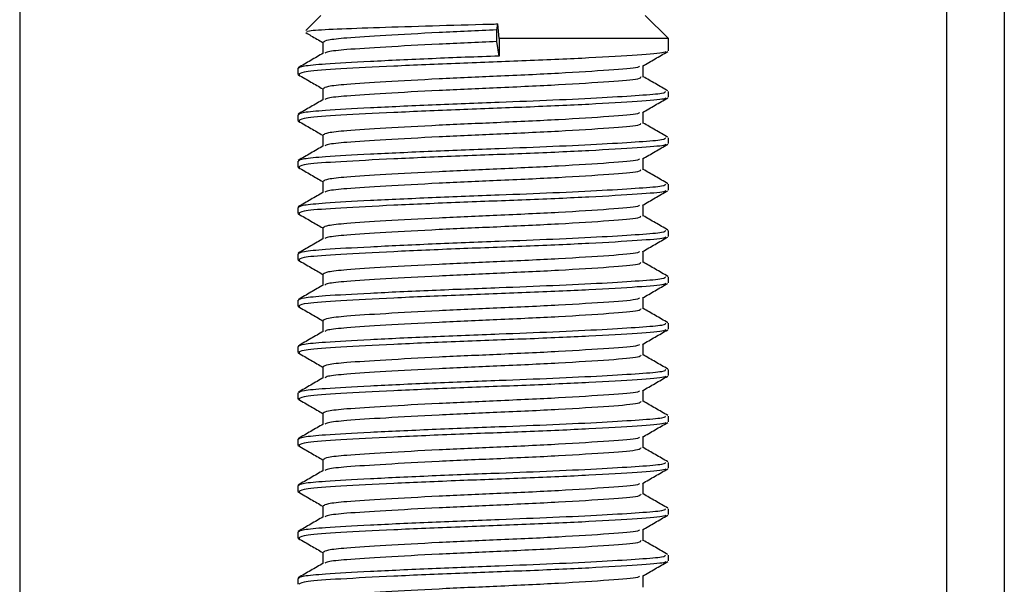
# Model space of a CAD drawing. Header units: millimetres. Extents: x 0 to 420, y 0 to 297.
# Tile 32 of 62: x 173.25 to 175.38, y 203 to 204.22. Entities that reach past the tile are written whole.
import ezdxf

# ---------------------------------------------------------------- set-up
doc = ezdxf.new("R2010")
doc.units = ezdxf.units.MM

msp = doc.modelspace()

# ---------------------------------------------------------------- linework, layer by layer
at = {"color": 7, "linetype": 'Continuous', "lineweight": 25}
for p, q in [((173.25152, 233.2057), (173.25152, 201.8307)), ((175.25152, 233.2057), (175.25152, 201.8307)), ((175.37652, 233.2057), (175.37652, 201.8307)), ((173.90152, 204.2307), (173.86906, 204.19824)), ((174.65152, 204.1807), (174.60152, 204.2307)), ((174.28151, 204.19945), (174.28346, 204.2124)), ((174.28151, 204.17445), (174.28151, 204.19945)), ((174.28621, 204.1807), (174.28346, 204.2124)), ((173.90565, 204.17298), (173.90565, 204.1487)), ((174.28621, 204.1432), (174.28151, 204.17445)), ((174.28621, 204.1807), (174.28621, 204.1432)), ((174.65152, 204.1807), (174.28621, 204.1807)), ((174.65152, 204.15427), (174.65152, 204.1807)), ((173.85152, 204.11675), (173.85152, 204.10425)), ((174.5974, 204.09798), (174.5974, 204.12236)), ((173.85186, 204.10358), (173.85625, 204.10283)), ((173.90565, 204.07298), (173.90565, 204.0487)), ((174.65152, 204.05427), (174.65152, 204.0668)), ((174.5974, 203.99798), (174.5974, 204.02236)), ((173.85152, 204.01675), (173.85152, 204.00425)), ((173.85186, 204.00358), (173.85625, 204.00283)), ((173.90565, 203.97298), (173.90565, 203.9487)), ((174.65152, 203.95427), (174.65152, 203.9668)), ((173.85152, 203.91675), (173.85152, 203.90425)), ((174.5974, 203.89798), (174.5974, 203.92236)), ((173.85186, 203.90358), (173.85625, 203.90283)), ((173.90565, 203.87298), (173.90565, 203.8487)), ((174.65152, 203.85427), (174.65152, 203.8668)), ((173.85152, 203.81675), (173.85152, 203.80425)), ((174.5974, 203.79798), (174.5974, 203.82236)), ((173.85186, 203.80358), (173.85625, 203.80283)), ((173.90565, 203.77298), (173.90565, 203.7487)), ((174.65152, 203.75427), (174.65152, 203.7668)), ((173.85152, 203.71675), (173.85152, 203.70425)), ((173.85186, 203.70358), (173.85625, 203.70283)), ((174.5974, 203.69798), (174.5974, 203.72236)), ((173.90565, 203.67298), (173.90565, 203.6487)), ((174.65152, 203.65427), (174.65152, 203.6668)), ((174.5974, 203.59798), (174.5974, 203.62236)), ((173.85152, 203.61675), (173.85152, 203.60425)), ((173.85186, 203.60358), (173.85625, 203.60283)), ((173.90565, 203.57298), (173.90565, 203.5487)), ((174.65152, 203.55427), (174.65152, 203.5668)), ((173.85152, 203.51675), (173.85152, 203.50425)), ((174.5974, 203.49798), (174.5974, 203.52236)), ((173.85186, 203.50358), (173.85625, 203.50283)), ((173.90565, 203.47298), (173.90565, 203.4487)), ((174.65152, 203.45427), (174.65152, 203.4668)), ((173.85152, 203.41675), (173.85152, 203.40425)), ((174.5974, 203.39798), (174.5974, 203.42236)), ((173.85186, 203.40358), (173.85625, 203.40283)), ((173.90565, 203.37298), (173.90565, 203.3487)), ((174.65152, 203.35427), (174.65152, 203.3668)), ((174.5974, 203.29798), (174.5974, 203.32236)), ((173.85152, 203.31675), (173.85152, 203.30425)), ((173.85186, 203.30358), (173.85625, 203.30283)), ((173.90565, 203.27298), (173.90565, 203.2487)), ((174.65152, 203.25427), (174.65152, 203.2668)), ((173.85152, 203.21675), (173.85152, 203.20425)), ((174.5974, 203.19798), (174.5974, 203.22236)), ((173.85186, 203.20358), (173.85625, 203.20283)), ((173.90565, 203.17298), (173.90565, 203.1487)), ((174.65152, 203.15427), (174.65152, 203.1668)), ((173.85152, 203.11675), (173.85152, 203.10425)), ((174.5974, 203.09798), (174.5974, 203.12236)), ((173.85186, 203.10358), (173.85625, 203.10283)), ((173.90565, 203.07298), (173.90565, 203.0487)), ((174.65152, 203.05427), (174.65152, 203.0668)), ((173.85152, 203.01675), (173.85152, 203.00425)), ((174.5974, 202.99798), (174.5974, 203.02236))]:
    msp.add_line(p, q, dxfattribs=at)
for points, knots in [([(173.86876, 204.19372), (173.87258, 204.19151), (173.88488, 204.18439), (173.89717, 204.17727), (173.90565, 204.17236)], [0, 0, 0, 0, 0.3105896, 1, 1, 1, 1]), ([(173.87165, 204.19565), (173.87196, 204.19638), (173.87278, 204.1983), (173.92266, 204.2013), (174.00969, 204.20446), (174.12458, 204.20814), (174.22026, 204.2108), (174.2727, 204.21213), (174.28346, 204.2124)], [0, 0, 0, 0, 0.12796495, 0.33550132, 0.54315636, 0.74606002, 0.94789237, 1, 1, 1, 1]), ([(174.28151, 204.19945), (174.23928, 204.1976), (174.15357, 204.19383), (174.03763, 204.18746), (173.95766, 204.18241), (173.91272, 204.17761), (173.90873, 204.17449), (173.90679, 204.17298)], [0, 0, 0, 0, 0.219515, 0.4454768, 0.6632149, 0.8367089, 1, 1, 1, 1]), ([(174.28151, 204.17445), (174.23929, 204.1726), (174.1536, 204.16883), (174.0375, 204.16246), (173.95807, 204.15741), (173.91579, 204.15306), (173.91183, 204.15041), (173.91027, 204.14936)], [0, 0, 0, 0, 0.2311381, 0.4690643, 0.6983315, 0.8810118, 1, 1, 1, 1]), ([(173.90684, 204.14939), (173.89778, 204.14414), (173.87967, 204.13365), (173.86157, 204.12317), (173.85251, 204.11793)], [0, 0, 0, 0, 0.49989867, 1, 1, 1, 1]), ([(174.64607, 204.15282), (174.64512, 204.15205), (174.64175, 204.14929), (174.58925, 204.14518), (174.48583, 204.13899), (174.34804, 204.13283), (174.1981, 204.12755), (174.05479, 204.12125), (173.93966, 204.11527), (173.86426, 204.11008), (173.8575, 204.10614), (173.85424, 204.10425)], [0, 0, 0, 0, 0.0459027, 0.1640029, 0.2864241, 0.4087912, 0.5269075, 0.6499103, 0.7714525, 0.8900034, 1, 1, 1, 1]), ([(174.59569, 204.12136), (174.60473, 204.12661), (174.62283, 204.13709), (174.64093, 204.14757), (174.64999, 204.15281)], [0, 0, 0, 0, 0.4999098, 1, 1, 1, 1]), ([(174.28621, 204.1432), (174.23736, 204.14135), (174.13825, 204.13758), (174.00415, 204.13121), (173.91169, 204.12616), (173.85977, 204.12137), (173.85515, 204.11826), (173.85292, 204.11675)], [0, 0, 0, 0, 0.2197241, 0.4458937, 0.6638412, 0.8375, 1, 1, 1, 1]), ([(174.58918, 204.12142), (174.58869, 204.12046), (174.5871, 204.11732), (174.52731, 204.11273), (174.42032, 204.1057), (174.28642, 204.09963), (174.15344, 204.09383), (174.03766, 204.08746), (173.95766, 204.08241), (173.91272, 204.07761), (173.90873, 204.07449), (173.90679, 204.07298)], [0, 0, 0, 0, 0.0566683, 0.18677708, 0.32220712, 0.45441506, 0.57417912, 0.69746046, 0.81625514, 0.91091084, 1, 1, 1, 1]), ([(173.85306, 204.10281), (173.86211, 204.09757), (173.87965, 204.08742), (173.89717, 204.07727), (173.90565, 204.07236)], [0, 0, 0, 0, 0.5163558, 1, 1, 1, 1]), ([(174.59174, 204.09803), (174.59148, 204.09652), (174.59086, 204.09281), (174.52802, 204.08772), (174.42013, 204.0807), (174.28646, 204.07463), (174.15346, 204.06883), (174.03754, 204.06246), (173.95806, 204.05741), (173.91579, 204.05306), (173.91183, 204.05041), (173.91027, 204.04936)], [0, 0, 0, 0, 0.08849328, 0.2179785, 0.35275949, 0.48433382, 0.60352391, 0.72621442, 0.84443977, 0.93864183, 1, 1, 1, 1]), ([(174.65054, 204.06793), (174.64148, 204.07317), (174.62377, 204.08342), (174.60605, 204.09368), (174.5974, 204.0987)], [0, 0, 0, 0, 0.5112595, 1, 1, 1, 1]), ([(174.64502, 204.0668), (174.64486, 204.06528), (174.64452, 204.0621), (174.5922, 204.05797), (174.51224, 204.05298), (174.40592, 204.0478), (174.27842, 204.04289), (174.13801, 204.03757), (174.00421, 204.03121), (173.91167, 204.02616), (173.85977, 204.02137), (173.85515, 204.01826), (173.85292, 204.01675)], [0, 0, 0, 0, 0.0865397, 0.1807239, 0.2782381, 0.3770459, 0.4725658, 0.5884558, 0.7077454, 0.8226984, 0.9142919, 1, 1, 1, 1]), ([(173.90684, 204.04939), (173.89778, 204.04414), (173.87967, 204.03365), (173.86157, 204.02317), (173.85251, 204.01793)], [0, 0, 0, 0, 0.49989867, 1, 1, 1, 1]), ([(174.64607, 204.05282), (174.64512, 204.05205), (174.64175, 204.04929), (174.58925, 204.04518), (174.48583, 204.03899), (174.34804, 204.03283), (174.1981, 204.02755), (174.05479, 204.02125), (173.93966, 204.01527), (173.86426, 204.01008), (173.8575, 204.00614), (173.85424, 204.00425)], [0, 0, 0, 0, 0.0459027, 0.1640029, 0.2864241, 0.4087912, 0.5269075, 0.6499103, 0.7714525, 0.8900034, 1, 1, 1, 1]), ([(174.59569, 204.02136), (174.60473, 204.02661), (174.62283, 204.03709), (174.64093, 204.04757), (174.64999, 204.05281)], [0, 0, 0, 0, 0.4999098, 1, 1, 1, 1]), ([(174.58918, 204.02142), (174.58869, 204.02046), (174.5871, 204.01732), (174.52731, 204.01273), (174.42032, 204.0057), (174.28642, 203.99963), (174.15344, 203.99383), (174.03766, 203.98746), (173.95766, 203.98241), (173.91272, 203.97761), (173.90873, 203.97449), (173.90679, 203.97298)], [0, 0, 0, 0, 0.0566683, 0.1867771, 0.3222071, 0.4544151, 0.5741791, 0.6974605, 0.8162551, 0.9109108, 1, 1, 1, 1]), ([(173.85306, 204.00281), (173.86211, 203.99757), (173.87965, 203.98742), (173.89717, 203.97727), (173.90565, 203.97236)], [0, 0, 0, 0, 0.5163558, 1, 1, 1, 1]), ([(174.59174, 203.99803), (174.59148, 203.99652), (174.59086, 203.99281), (174.52802, 203.98772), (174.42013, 203.9807), (174.28646, 203.97463), (174.15346, 203.96883), (174.03754, 203.96246), (173.95806, 203.95741), (173.91579, 203.95306), (173.91183, 203.95041), (173.91027, 203.94936)], [0, 0, 0, 0, 0.0884933, 0.2179785, 0.3527595, 0.4843338, 0.6035239, 0.7262144, 0.8444398, 0.9386418, 1, 1, 1, 1]), ([(174.65054, 203.96793), (174.64148, 203.97317), (174.62377, 203.98342), (174.60605, 203.99368), (174.5974, 203.9987)], [0, 0, 0, 0, 0.5112595, 1, 1, 1, 1]), ([(174.64502, 203.9668), (174.64486, 203.96528), (174.64452, 203.9621), (174.5922, 203.95797), (174.51224, 203.95298), (174.40592, 203.9478), (174.27842, 203.94289), (174.13801, 203.93757), (174.00421, 203.93121), (173.91167, 203.92616), (173.85977, 203.92137), (173.85515, 203.91826), (173.85292, 203.91675)], [0, 0, 0, 0, 0.0865397, 0.1807239, 0.2782381, 0.3770459, 0.4725658, 0.5884558, 0.7077454, 0.8226984, 0.9142919, 1, 1, 1, 1]), ([(173.90684, 203.94939), (173.89778, 203.94414), (173.87967, 203.93365), (173.86157, 203.92317), (173.85251, 203.91793)], [0, 0, 0, 0, 0.4998987, 1, 1, 1, 1]), ([(174.64607, 203.95282), (174.64512, 203.95205), (174.64175, 203.94929), (174.58925, 203.94518), (174.48583, 203.93899), (174.34804, 203.93283), (174.1981, 203.92755), (174.05479, 203.92125), (173.93966, 203.91527), (173.86426, 203.91008), (173.8575, 203.90614), (173.85424, 203.90425)], [0, 0, 0, 0, 0.0459027, 0.1640029, 0.2864241, 0.4087912, 0.5269075, 0.6499103, 0.7714525, 0.8900034, 1, 1, 1, 1]), ([(174.59569, 203.92136), (174.60473, 203.92661), (174.62283, 203.93709), (174.64093, 203.94757), (174.64999, 203.95281)], [0, 0, 0, 0, 0.4999098, 1, 1, 1, 1]), ([(174.58918, 203.92142), (174.58869, 203.92046), (174.5871, 203.91732), (174.52731, 203.91273), (174.42032, 203.9057), (174.28642, 203.89963), (174.15344, 203.89383), (174.03766, 203.88746), (173.95766, 203.88241), (173.91272, 203.87761), (173.90873, 203.87449), (173.90679, 203.87298)], [0, 0, 0, 0, 0.0566683, 0.1867771, 0.3222071, 0.4544151, 0.5741791, 0.6974605, 0.8162551, 0.9109108, 1, 1, 1, 1]), ([(173.85306, 203.90281), (173.86211, 203.89757), (173.87965, 203.88742), (173.89717, 203.87727), (173.90565, 203.87236)], [0, 0, 0, 0, 0.5163558, 1, 1, 1, 1]), ([(174.59174, 203.89803), (174.59148, 203.89652), (174.59086, 203.89281), (174.52802, 203.88772), (174.42013, 203.8807), (174.28646, 203.87463), (174.15346, 203.86883), (174.03754, 203.86246), (173.95806, 203.85741), (173.91579, 203.85306), (173.91183, 203.85041), (173.91027, 203.84936)], [0, 0, 0, 0, 0.0884933, 0.2179785, 0.3527595, 0.4843338, 0.6035239, 0.7262144, 0.8444398, 0.9386418, 1, 1, 1, 1]), ([(174.65054, 203.86793), (174.64148, 203.87317), (174.62377, 203.88342), (174.60605, 203.89368), (174.5974, 203.8987)], [0, 0, 0, 0, 0.51125952, 1, 1, 1, 1]), ([(174.64502, 203.8668), (174.64486, 203.86528), (174.64452, 203.8621), (174.5922, 203.85797), (174.51224, 203.85298), (174.40592, 203.8478), (174.27842, 203.84289), (174.13801, 203.83757), (174.00421, 203.83121), (173.91167, 203.82616), (173.85977, 203.82137), (173.85515, 203.81826), (173.85292, 203.81675)], [0, 0, 0, 0, 0.0865397, 0.1807239, 0.2782381, 0.3770459, 0.4725658, 0.5884558, 0.7077454, 0.8226984, 0.9142919, 1, 1, 1, 1]), ([(174.64607, 203.85282), (174.64512, 203.85205), (174.64175, 203.84929), (174.58925, 203.84518), (174.48583, 203.83899), (174.34804, 203.83283), (174.1981, 203.82755), (174.05479, 203.82125), (173.93966, 203.81527), (173.86426, 203.81008), (173.8575, 203.80614), (173.85424, 203.80425)], [0, 0, 0, 0, 0.0459027, 0.1640029, 0.2864241, 0.4087912, 0.5269075, 0.6499103, 0.7714525, 0.8900034, 1, 1, 1, 1]), ([(174.59569, 203.82136), (174.60473, 203.82661), (174.62283, 203.83709), (174.64093, 203.84757), (174.64999, 203.85281)], [0, 0, 0, 0, 0.4999098, 1, 1, 1, 1]), ([(173.90684, 203.84939), (173.89778, 203.84414), (173.87967, 203.83365), (173.86157, 203.82317), (173.85251, 203.81793)], [0, 0, 0, 0, 0.4998987, 1, 1, 1, 1]), ([(174.58918, 203.82142), (174.58869, 203.82046), (174.5871, 203.81732), (174.52731, 203.81273), (174.42032, 203.8057), (174.28642, 203.79963), (174.15344, 203.79383), (174.03766, 203.78746), (173.95766, 203.78241), (173.91272, 203.77761), (173.90873, 203.77449), (173.90679, 203.77298)], [0, 0, 0, 0, 0.0566683, 0.1867771, 0.3222071, 0.4544151, 0.5741791, 0.6974605, 0.8162551, 0.9109108, 1, 1, 1, 1]), ([(173.85306, 203.80281), (173.86211, 203.79757), (173.87965, 203.78742), (173.89717, 203.77727), (173.90565, 203.77236)], [0, 0, 0, 0, 0.5163558, 1, 1, 1, 1]), ([(174.59174, 203.79803), (174.59148, 203.79652), (174.59086, 203.79281), (174.52802, 203.78772), (174.42013, 203.7807), (174.28646, 203.77463), (174.15346, 203.76883), (174.03754, 203.76246), (173.95806, 203.75741), (173.91579, 203.75306), (173.91183, 203.75041), (173.91027, 203.74936)], [0, 0, 0, 0, 0.0884933, 0.2179785, 0.3527595, 0.4843338, 0.6035239, 0.7262144, 0.8444398, 0.9386418, 1, 1, 1, 1]), ([(174.65054, 203.76793), (174.64148, 203.77317), (174.62377, 203.78342), (174.60605, 203.79368), (174.5974, 203.7987)], [0, 0, 0, 0, 0.5112595, 1, 1, 1, 1]), ([(174.64502, 203.7668), (174.64486, 203.76528), (174.64452, 203.7621), (174.5922, 203.75797), (174.51224, 203.75298), (174.40592, 203.7478), (174.27842, 203.74289), (174.13801, 203.73757), (174.00421, 203.73121), (173.91167, 203.72616), (173.85977, 203.72137), (173.85515, 203.71826), (173.85292, 203.71675)], [0, 0, 0, 0, 0.0865397, 0.1807239, 0.2782381, 0.3770459, 0.4725658, 0.5884558, 0.7077454, 0.8226984, 0.9142919, 1, 1, 1, 1]), ([(173.90684, 203.74939), (173.89778, 203.74414), (173.87967, 203.73365), (173.86157, 203.72317), (173.85251, 203.71793)], [0, 0, 0, 0, 0.4998987, 1, 1, 1, 1]), ([(174.64607, 203.75282), (174.64512, 203.75205), (174.64175, 203.74929), (174.58925, 203.74518), (174.48583, 203.73899), (174.34804, 203.73283), (174.1981, 203.72755), (174.05479, 203.72125), (173.93966, 203.71527), (173.86426, 203.71008), (173.8575, 203.70614), (173.85424, 203.70425)], [0, 0, 0, 0, 0.0459027, 0.1640029, 0.2864241, 0.4087912, 0.5269075, 0.6499103, 0.7714525, 0.8900034, 1, 1, 1, 1]), ([(174.59569, 203.72136), (174.60473, 203.72661), (174.62283, 203.73709), (174.64093, 203.74757), (174.64999, 203.75281)], [0, 0, 0, 0, 0.4999098, 1, 1, 1, 1]), ([(173.85306, 203.70281), (173.86211, 203.69757), (173.87965, 203.68742), (173.89717, 203.67727), (173.90565, 203.67236)], [0, 0, 0, 0, 0.5163558, 1, 1, 1, 1]), ([(174.58918, 203.72142), (174.58869, 203.72046), (174.5871, 203.71732), (174.52731, 203.71273), (174.42032, 203.7057), (174.28642, 203.69963), (174.15344, 203.69383), (174.03766, 203.68746), (173.95766, 203.68241), (173.91272, 203.67761), (173.90873, 203.67449), (173.90679, 203.67298)], [0, 0, 0, 0, 0.0566683, 0.1867771, 0.3222071, 0.4544151, 0.5741791, 0.6974605, 0.8162551, 0.9109108, 1, 1, 1, 1]), ([(174.59174, 203.69803), (174.59148, 203.69652), (174.59086, 203.69281), (174.52802, 203.68772), (174.42013, 203.6807), (174.28646, 203.67463), (174.15346, 203.66883), (174.03754, 203.66246), (173.95806, 203.65741), (173.91579, 203.65306), (173.91183, 203.65041), (173.91027, 203.64936)], [0, 0, 0, 0, 0.0884933, 0.2179785, 0.3527595, 0.4843338, 0.6035239, 0.7262144, 0.8444398, 0.9386418, 1, 1, 1, 1]), ([(174.65054, 203.66793), (174.64148, 203.67317), (174.62377, 203.68342), (174.60605, 203.69368), (174.5974, 203.6987)], [0, 0, 0, 0, 0.5112595, 1, 1, 1, 1]), ([(174.64502, 203.6668), (174.64486, 203.66528), (174.64452, 203.6621), (174.5922, 203.65797), (174.51224, 203.65298), (174.40592, 203.6478), (174.27842, 203.64289), (174.13801, 203.63757), (174.00421, 203.63121), (173.91167, 203.62616), (173.85977, 203.62137), (173.85515, 203.61826), (173.85292, 203.61675)], [0, 0, 0, 0, 0.0865397, 0.1807239, 0.2782381, 0.3770459, 0.4725658, 0.5884558, 0.7077454, 0.8226984, 0.9142919, 1, 1, 1, 1]), ([(173.90684, 203.64939), (173.89778, 203.64414), (173.87967, 203.63365), (173.86157, 203.62317), (173.85251, 203.61793)], [0, 0, 0, 0, 0.4998987, 1, 1, 1, 1]), ([(174.64607, 203.65282), (174.64512, 203.65205), (174.64175, 203.64929), (174.58925, 203.64518), (174.48583, 203.63899), (174.34804, 203.63283), (174.1981, 203.62755), (174.05479, 203.62125), (173.93966, 203.61527), (173.86426, 203.61008), (173.8575, 203.60614), (173.85424, 203.60425)], [0, 0, 0, 0, 0.04590273, 0.1640029, 0.2864241, 0.40879124, 0.5269075, 0.64991026, 0.77145249, 0.89000345, 1, 1, 1, 1]), ([(174.59569, 203.62136), (174.60473, 203.62661), (174.62283, 203.63709), (174.64093, 203.64757), (174.64999, 203.65281)], [0, 0, 0, 0, 0.4999098, 1, 1, 1, 1]), ([(174.58918, 203.62142), (174.58869, 203.62046), (174.5871, 203.61732), (174.52731, 203.61273), (174.42032, 203.6057), (174.28642, 203.59963), (174.15344, 203.59383), (174.03766, 203.58746), (173.95766, 203.58241), (173.91272, 203.57761), (173.90873, 203.57449), (173.90679, 203.57298)], [0, 0, 0, 0, 0.0566683, 0.1867771, 0.3222071, 0.4544151, 0.5741791, 0.6974605, 0.8162551, 0.9109108, 1, 1, 1, 1]), ([(173.85306, 203.60281), (173.86211, 203.59757), (173.87965, 203.58742), (173.89717, 203.57727), (173.90565, 203.57236)], [0, 0, 0, 0, 0.5163558, 1, 1, 1, 1]), ([(174.59174, 203.59803), (174.59148, 203.59652), (174.59086, 203.59281), (174.52802, 203.58772), (174.42013, 203.5807), (174.28646, 203.57463), (174.15346, 203.56883), (174.03754, 203.56246), (173.95806, 203.55741), (173.91579, 203.55306), (173.91183, 203.55041), (173.91027, 203.54936)], [0, 0, 0, 0, 0.0884933, 0.2179785, 0.3527595, 0.4843338, 0.6035239, 0.7262144, 0.8444398, 0.9386418, 1, 1, 1, 1]), ([(174.65054, 203.56793), (174.64148, 203.57317), (174.62377, 203.58342), (174.60605, 203.59368), (174.5974, 203.5987)], [0, 0, 0, 0, 0.5112595, 1, 1, 1, 1]), ([(174.64502, 203.5668), (174.64486, 203.56528), (174.64452, 203.5621), (174.5922, 203.55797), (174.51224, 203.55298), (174.40592, 203.5478), (174.27842, 203.54289), (174.13801, 203.53757), (174.00421, 203.53121), (173.91167, 203.52616), (173.85977, 203.52137), (173.85515, 203.51826), (173.85292, 203.51675)], [0, 0, 0, 0, 0.0865397, 0.1807239, 0.2782381, 0.3770459, 0.4725658, 0.5884558, 0.7077454, 0.8226984, 0.9142919, 1, 1, 1, 1]), ([(173.90684, 203.54939), (173.89778, 203.54414), (173.87967, 203.53365), (173.86157, 203.52317), (173.85251, 203.51793)], [0, 0, 0, 0, 0.4998987, 1, 1, 1, 1]), ([(174.64607, 203.55282), (174.64512, 203.55205), (174.64175, 203.54929), (174.58925, 203.54518), (174.48583, 203.53899), (174.34804, 203.53283), (174.1981, 203.52755), (174.05479, 203.52125), (173.93966, 203.51527), (173.86426, 203.51008), (173.8575, 203.50614), (173.85424, 203.50425)], [0, 0, 0, 0, 0.0459027, 0.1640029, 0.2864241, 0.4087912, 0.5269075, 0.6499103, 0.7714525, 0.8900034, 1, 1, 1, 1]), ([(174.59569, 203.52136), (174.60473, 203.52661), (174.62283, 203.53709), (174.64093, 203.54757), (174.64999, 203.55281)], [0, 0, 0, 0, 0.4999098, 1, 1, 1, 1]), ([(174.58918, 203.52142), (174.58869, 203.52046), (174.5871, 203.51732), (174.52731, 203.51273), (174.42032, 203.5057), (174.28642, 203.49963), (174.15344, 203.49383), (174.03766, 203.48746), (173.95766, 203.48241), (173.91272, 203.47761), (173.90873, 203.47449), (173.90679, 203.47298)], [0, 0, 0, 0, 0.0566683, 0.18677708, 0.32220712, 0.45441506, 0.57417912, 0.69746046, 0.81625514, 0.91091084, 1, 1, 1, 1]), ([(173.85306, 203.50281), (173.86211, 203.49757), (173.87965, 203.48742), (173.89717, 203.47727), (173.90565, 203.47236)], [0, 0, 0, 0, 0.5163558, 1, 1, 1, 1]), ([(174.59174, 203.49803), (174.59148, 203.49652), (174.59086, 203.49281), (174.52802, 203.48772), (174.42013, 203.4807), (174.28646, 203.47463), (174.15346, 203.46883), (174.03754, 203.46246), (173.95806, 203.45741), (173.91579, 203.45306), (173.91183, 203.45041), (173.91027, 203.44936)], [0, 0, 0, 0, 0.0884933, 0.2179785, 0.3527595, 0.4843338, 0.6035239, 0.7262144, 0.8444398, 0.9386418, 1, 1, 1, 1]), ([(174.65054, 203.46793), (174.64148, 203.47317), (174.62377, 203.48342), (174.60605, 203.49368), (174.5974, 203.4987)], [0, 0, 0, 0, 0.5112595, 1, 1, 1, 1]), ([(173.90684, 203.44939), (173.89778, 203.44414), (173.87967, 203.43365), (173.86157, 203.42317), (173.85251, 203.41793)], [0, 0, 0, 0, 0.4998987, 1, 1, 1, 1]), ([(174.64502, 203.4668), (174.64486, 203.46528), (174.64452, 203.4621), (174.5922, 203.45797), (174.51224, 203.45298), (174.40592, 203.4478), (174.27842, 203.44289), (174.13801, 203.43757), (174.00421, 203.43121), (173.91167, 203.42616), (173.85977, 203.42137), (173.85515, 203.41826), (173.85292, 203.41675)], [0, 0, 0, 0, 0.0865397, 0.1807239, 0.2782381, 0.3770459, 0.4725658, 0.5884558, 0.7077454, 0.8226984, 0.9142919, 1, 1, 1, 1]), ([(174.64607, 203.45282), (174.64512, 203.45205), (174.64175, 203.44929), (174.58925, 203.44518), (174.48583, 203.43899), (174.34804, 203.43283), (174.1981, 203.42755), (174.05479, 203.42125), (173.93966, 203.41527), (173.86426, 203.41008), (173.8575, 203.40614), (173.85424, 203.40425)], [0, 0, 0, 0, 0.0459027, 0.1640029, 0.2864241, 0.4087912, 0.5269075, 0.6499103, 0.7714525, 0.8900034, 1, 1, 1, 1]), ([(174.59569, 203.42136), (174.60473, 203.42661), (174.62283, 203.43709), (174.64093, 203.44757), (174.64999, 203.45281)], [0, 0, 0, 0, 0.4999098, 1, 1, 1, 1]), ([(174.58918, 203.42142), (174.58869, 203.42046), (174.5871, 203.41732), (174.52731, 203.41273), (174.42032, 203.4057), (174.28642, 203.39963), (174.15344, 203.39383), (174.03766, 203.38746), (173.95766, 203.38241), (173.91272, 203.37761), (173.90873, 203.37449), (173.90679, 203.37298)], [0, 0, 0, 0, 0.0566683, 0.1867771, 0.3222071, 0.4544151, 0.5741791, 0.6974605, 0.8162551, 0.9109108, 1, 1, 1, 1]), ([(173.85306, 203.40281), (173.86211, 203.39757), (173.87965, 203.38742), (173.89717, 203.37727), (173.90565, 203.37236)], [0, 0, 0, 0, 0.5163558, 1, 1, 1, 1]), ([(174.59174, 203.39803), (174.59148, 203.39652), (174.59086, 203.39281), (174.52802, 203.38772), (174.42013, 203.3807), (174.28646, 203.37463), (174.15346, 203.36883), (174.03754, 203.36246), (173.95806, 203.35741), (173.91579, 203.35306), (173.91183, 203.35041), (173.91027, 203.34936)], [0, 0, 0, 0, 0.0884933, 0.2179785, 0.3527595, 0.4843338, 0.6035239, 0.7262144, 0.8444398, 0.9386418, 1, 1, 1, 1]), ([(174.65054, 203.36793), (174.64148, 203.37317), (174.62377, 203.38342), (174.60605, 203.39368), (174.5974, 203.3987)], [0, 0, 0, 0, 0.5112595, 1, 1, 1, 1]), ([(174.64502, 203.3668), (174.64486, 203.36528), (174.64452, 203.3621), (174.5922, 203.35797), (174.51224, 203.35298), (174.40592, 203.3478), (174.27842, 203.34289), (174.13801, 203.33757), (174.00421, 203.33121), (173.91167, 203.32616), (173.85977, 203.32137), (173.85515, 203.31826), (173.85292, 203.31675)], [0, 0, 0, 0, 0.0865397, 0.1807239, 0.2782381, 0.3770459, 0.4725658, 0.5884558, 0.7077454, 0.8226984, 0.9142919, 1, 1, 1, 1]), ([(173.90684, 203.34939), (173.89778, 203.34414), (173.87967, 203.33365), (173.86157, 203.32317), (173.85251, 203.31793)], [0, 0, 0, 0, 0.4998987, 1, 1, 1, 1]), ([(174.64607, 203.35282), (174.64512, 203.35205), (174.64175, 203.34929), (174.58925, 203.34518), (174.48583, 203.33899), (174.34804, 203.33283), (174.1981, 203.32755), (174.05479, 203.32125), (173.93966, 203.31527), (173.86426, 203.31008), (173.8575, 203.30614), (173.85424, 203.30425)], [0, 0, 0, 0, 0.0459027, 0.1640029, 0.2864241, 0.4087912, 0.5269075, 0.6499103, 0.7714525, 0.8900034, 1, 1, 1, 1]), ([(174.59569, 203.32136), (174.60473, 203.32661), (174.62283, 203.33709), (174.64093, 203.34757), (174.64999, 203.35281)], [0, 0, 0, 0, 0.4999098, 1, 1, 1, 1]), ([(174.58918, 203.32142), (174.58869, 203.32046), (174.5871, 203.31732), (174.52731, 203.31273), (174.42032, 203.3057), (174.28642, 203.29963), (174.15344, 203.29383), (174.03766, 203.28746), (173.95766, 203.28241), (173.91272, 203.27761), (173.90873, 203.27449), (173.90679, 203.27298)], [0, 0, 0, 0, 0.0566683, 0.1867771, 0.3222071, 0.4544151, 0.5741791, 0.6974605, 0.8162551, 0.9109108, 1, 1, 1, 1]), ([(173.85306, 203.30281), (173.86211, 203.29757), (173.87965, 203.28742), (173.89717, 203.27727), (173.90565, 203.27236)], [0, 0, 0, 0, 0.5163558, 1, 1, 1, 1]), ([(174.59174, 203.29803), (174.59148, 203.29652), (174.59086, 203.29281), (174.52802, 203.28772), (174.42013, 203.2807), (174.28646, 203.27463), (174.15346, 203.26883), (174.03754, 203.26246), (173.95806, 203.25741), (173.91579, 203.25306), (173.91183, 203.25041), (173.91027, 203.24936)], [0, 0, 0, 0, 0.0884933, 0.2179785, 0.3527595, 0.4843338, 0.6035239, 0.7262144, 0.8444398, 0.9386418, 1, 1, 1, 1]), ([(174.65054, 203.26793), (174.64148, 203.27317), (174.62377, 203.28342), (174.60605, 203.29368), (174.5974, 203.2987)], [0, 0, 0, 0, 0.5112595, 1, 1, 1, 1]), ([(174.64502, 203.2668), (174.64486, 203.26528), (174.64452, 203.2621), (174.5922, 203.25797), (174.51224, 203.25298), (174.40592, 203.2478), (174.27842, 203.24289), (174.13801, 203.23757), (174.00421, 203.23121), (173.91167, 203.22616), (173.85977, 203.22137), (173.85515, 203.21826), (173.85292, 203.21675)], [0, 0, 0, 0, 0.0865397, 0.1807239, 0.2782381, 0.3770459, 0.4725658, 0.5884558, 0.7077454, 0.8226984, 0.9142919, 1, 1, 1, 1]), ([(173.90684, 203.24939), (173.89778, 203.24414), (173.87967, 203.23365), (173.86157, 203.22317), (173.85251, 203.21793)], [0, 0, 0, 0, 0.4998987, 1, 1, 1, 1]), ([(174.64607, 203.25282), (174.64512, 203.25205), (174.64175, 203.24929), (174.58925, 203.24518), (174.48583, 203.23899), (174.34804, 203.23283), (174.1981, 203.22755), (174.05479, 203.22125), (173.93966, 203.21527), (173.86426, 203.21008), (173.8575, 203.20614), (173.85424, 203.20425)], [0, 0, 0, 0, 0.0459027, 0.1640029, 0.2864241, 0.4087912, 0.5269075, 0.6499103, 0.7714525, 0.8900034, 1, 1, 1, 1]), ([(174.59569, 203.22136), (174.60473, 203.22661), (174.62283, 203.23709), (174.64093, 203.24757), (174.64999, 203.25281)], [0, 0, 0, 0, 0.4999098, 1, 1, 1, 1]), ([(174.58918, 203.22142), (174.58869, 203.22046), (174.5871, 203.21732), (174.52731, 203.21273), (174.42032, 203.2057), (174.28642, 203.19963), (174.15344, 203.19383), (174.03766, 203.18746), (173.95766, 203.18241), (173.91272, 203.17761), (173.90873, 203.17449), (173.90679, 203.17298)], [0, 0, 0, 0, 0.0566683, 0.18677708, 0.32220712, 0.45441506, 0.57417912, 0.69746046, 0.81625514, 0.91091084, 1, 1, 1, 1]), ([(173.85306, 203.20281), (173.86211, 203.19757), (173.87965, 203.18742), (173.89717, 203.17727), (173.90565, 203.17236)], [0, 0, 0, 0, 0.5163558, 1, 1, 1, 1]), ([(174.59174, 203.19803), (174.59148, 203.19652), (174.59086, 203.19281), (174.52802, 203.18772), (174.42013, 203.1807), (174.28646, 203.17463), (174.15346, 203.16883), (174.03754, 203.16246), (173.95806, 203.15741), (173.91579, 203.15306), (173.91183, 203.15041), (173.91027, 203.14936)], [0, 0, 0, 0, 0.08849328, 0.2179785, 0.35275949, 0.48433382, 0.60352391, 0.72621442, 0.84443977, 0.93864183, 1, 1, 1, 1]), ([(174.65054, 203.16793), (174.64148, 203.17317), (174.62377, 203.18342), (174.60605, 203.19368), (174.5974, 203.1987)], [0, 0, 0, 0, 0.5112595, 1, 1, 1, 1]), ([(174.64502, 203.1668), (174.64486, 203.16528), (174.64452, 203.1621), (174.5922, 203.15797), (174.51224, 203.15298), (174.40592, 203.1478), (174.27842, 203.14289), (174.13801, 203.13757), (174.00421, 203.13121), (173.91167, 203.12616), (173.85977, 203.12137), (173.85515, 203.11826), (173.85292, 203.11675)], [0, 0, 0, 0, 0.0865397, 0.1807239, 0.2782381, 0.3770459, 0.4725658, 0.5884558, 0.7077454, 0.8226984, 0.9142919, 1, 1, 1, 1]), ([(174.64607, 203.15282), (174.64512, 203.15205), (174.64175, 203.14929), (174.58925, 203.14518), (174.48583, 203.13899), (174.34804, 203.13283), (174.1981, 203.12755), (174.05479, 203.12125), (173.93966, 203.11527), (173.86426, 203.11008), (173.8575, 203.10614), (173.85424, 203.10425)], [0, 0, 0, 0, 0.0459027, 0.1640029, 0.2864241, 0.4087912, 0.5269075, 0.6499103, 0.7714525, 0.8900034, 1, 1, 1, 1]), ([(174.59569, 203.12136), (174.60473, 203.12661), (174.62283, 203.13709), (174.64093, 203.14757), (174.64999, 203.15281)], [0, 0, 0, 0, 0.4999098, 1, 1, 1, 1]), ([(173.90684, 203.14939), (173.89778, 203.14414), (173.87967, 203.13365), (173.86157, 203.12317), (173.85251, 203.11793)], [0, 0, 0, 0, 0.4998987, 1, 1, 1, 1]), ([(174.58918, 203.12142), (174.58869, 203.12046), (174.5871, 203.11732), (174.52731, 203.11273), (174.42032, 203.1057), (174.28642, 203.09963), (174.15344, 203.09383), (174.03766, 203.08746), (173.95766, 203.08241), (173.91272, 203.07761), (173.90873, 203.07449), (173.90679, 203.07298)], [0, 0, 0, 0, 0.0566683, 0.18677708, 0.32220712, 0.45441506, 0.57417912, 0.69746046, 0.81625514, 0.91091084, 1, 1, 1, 1]), ([(173.85306, 203.10281), (173.86211, 203.09757), (173.87965, 203.08742), (173.89717, 203.07727), (173.90565, 203.07236)], [0, 0, 0, 0, 0.5163558, 1, 1, 1, 1]), ([(174.59174, 203.09803), (174.59148, 203.09652), (174.59086, 203.09281), (174.52802, 203.08772), (174.42013, 203.0807), (174.28646, 203.07463), (174.15346, 203.06883), (174.03754, 203.06246), (173.95806, 203.05741), (173.91579, 203.05306), (173.91183, 203.05041), (173.91027, 203.04936)], [0, 0, 0, 0, 0.0884933, 0.2179785, 0.3527595, 0.4843338, 0.6035239, 0.7262144, 0.8444398, 0.9386418, 1, 1, 1, 1]), ([(174.65054, 203.06793), (174.64148, 203.07317), (174.62377, 203.08342), (174.60605, 203.09368), (174.5974, 203.0987)], [0, 0, 0, 0, 0.5112595, 1, 1, 1, 1]), ([(174.64502, 203.0668), (174.64486, 203.06528), (174.64452, 203.0621), (174.5922, 203.05797), (174.51224, 203.05298), (174.40592, 203.0478), (174.27842, 203.04289), (174.13801, 203.03757), (174.00421, 203.03121), (173.91167, 203.02616), (173.85977, 203.02137), (173.85515, 203.01826), (173.85292, 203.01675)], [0, 0, 0, 0, 0.08653971, 0.18072393, 0.27823806, 0.37704594, 0.47256582, 0.5884558, 0.70774541, 0.82269836, 0.91429192, 1, 1, 1, 1]), ([(173.90684, 203.04939), (173.89778, 203.04414), (173.87967, 203.03365), (173.86157, 203.02317), (173.85251, 203.01793)], [0, 0, 0, 0, 0.4998987, 1, 1, 1, 1]), ([(174.64607, 203.05282), (174.64512, 203.05205), (174.64175, 203.04929), (174.58925, 203.04518), (174.48583, 203.03899), (174.34804, 203.03283), (174.1981, 203.02755), (174.05479, 203.02125), (173.93966, 203.01527), (173.86426, 203.01008), (173.8575, 203.00614), (173.85424, 203.00425)], [0, 0, 0, 0, 0.0459027, 0.1640029, 0.2864241, 0.4087912, 0.5269075, 0.6499103, 0.7714525, 0.8900034, 1, 1, 1, 1]), ([(174.59569, 203.02136), (174.60473, 203.02661), (174.62283, 203.03709), (174.64093, 203.04757), (174.64999, 203.05281)], [0, 0, 0, 0, 0.4999098, 1, 1, 1, 1]), ([(174.58918, 203.02142), (174.58869, 203.02046), (174.5871, 203.01732), (174.52731, 203.01273), (174.42032, 203.0057), (174.28642, 202.99963), (174.15344, 202.99383), (174.03766, 202.98746), (173.95766, 202.98241), (173.91272, 202.97761), (173.90873, 202.97449), (173.90679, 202.97298)], [0, 0, 0, 0, 0.0566683, 0.1867771, 0.3222071, 0.4544151, 0.5741791, 0.6974605, 0.8162551, 0.9109108, 1, 1, 1, 1])]:
    msp.add_open_spline(points, degree=3, knots=knots, dxfattribs=at)

doc.saveas('drawing.dxf')
